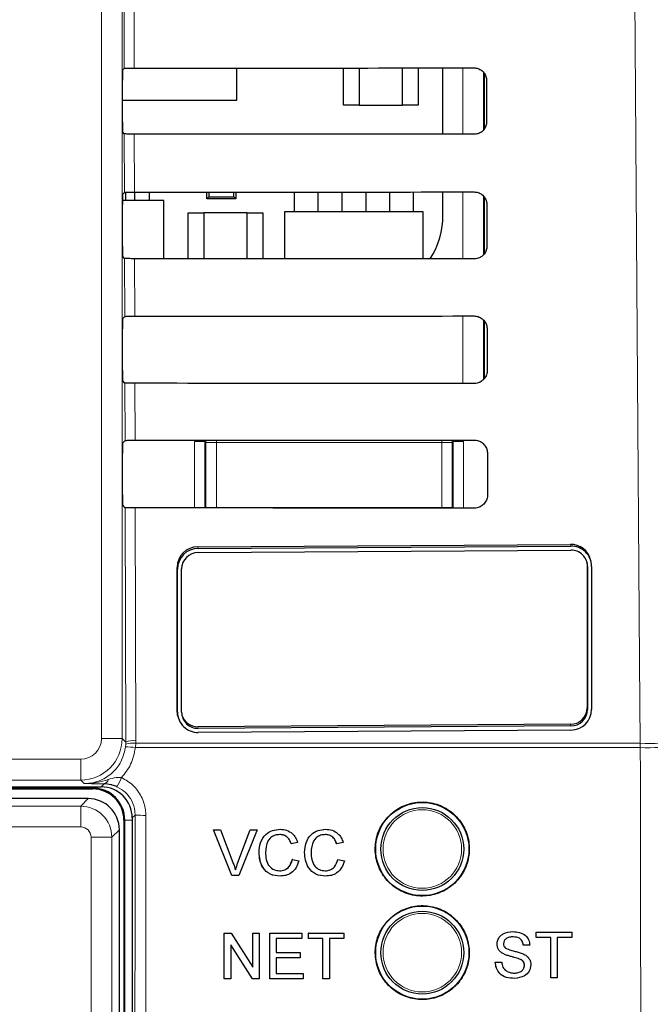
# Paper-space layout 'Blatt3' of a CAD drawing. Header units: millimetres. Extents: x 5 to 418, y 2 to 292.
# Tile 26 of 50: x 123.87 to 131.48, y 170.14 to 182.02. Entities that reach past the tile are written whole.
import ezdxf

# ---------------------------------------------------------------- set-up
doc = ezdxf.new("R2010")
doc.units = ezdxf.units.MM

psp = doc.layouts.new('Blatt3')

# ---------------------------------------------------------------- linework, layer by layer
at = {"color": 7, "linetype": 'Continuous', "lineweight": 18}
for p, q in [((124.8586, 173.348), (124.8586, 194.2651)), ((125.1086, 194.2651), (125.1086, 173.348)), ((125.1326, 181.4346), (125.1309, 182.1472)), ((125.2518, 182.145), (125.2535, 181.4368)), ((129.2183, 180.6386), (129.2183, 181.4396)), ((129.4683, 181.3858), (129.4683, 180.6934)), ((125.1361, 179.9381), (125.1344, 180.6436)), ((125.2553, 180.6415), (125.257, 179.9403)), ((129.2183, 179.1351), (129.2183, 179.9431)), ((129.4683, 179.8922), (129.4683, 179.1879)), ((125.1396, 178.4416), (125.1379, 179.1401)), ((125.2588, 179.138), (125.2605, 178.4438)), ((129.2183, 177.6316), (129.2183, 178.4466)), ((129.4683, 178.3973), (129.4683, 177.6824)), ((125.1431, 176.9451), (125.1415, 177.6366)), ((125.2623, 177.6345), (125.2639, 176.9473)), ((125.9814, 176.1305), (125.9814, 176.9336)), ((125.9814, 176.9336), (126.1064, 176.9336)), ((126.1196, 176.9204), (126.1064, 176.9336)), ((126.1064, 176.9336), (126.1064, 176.1304)), ((126.1196, 176.9204), (126.2446, 176.9204)), ((126.1196, 176.1376), (126.1196, 176.9204)), ((126.2446, 176.9479), (126.2446, 176.9204)), ((128.964, 176.9204), (126.2446, 176.9204)), ((126.2446, 176.9204), (126.2446, 176.1376)), ((128.964, 176.9499), (128.964, 176.9204)), ((128.964, 176.1376), (128.964, 176.9204)), ((128.964, 176.9204), (129.089, 176.9204)), ((129.1021, 176.9336), (129.089, 176.9204)), ((129.089, 176.9204), (129.089, 176.1376)), ((129.1021, 176.1282), (129.1021, 176.9336)), ((129.2271, 176.9336), (129.1021, 176.9336)), ((129.2271, 176.9336), (129.2271, 176.1281)), ((125.1516, 173.305), (125.145, 176.1331)), ((125.2659, 176.1309), (125.2724, 173.3215)), ((126.1195, 176.1304), (126.1196, 176.1376)), ((126.1202, 176.1304), (126.1196, 176.1376)), ((126.2446, 176.1376), (126.2446, 176.1303)), ((126.2446, 176.1376), (128.964, 176.1376)), ((128.964, 176.1376), (128.964, 176.1283)), ((128.964, 176.1376), (129.089, 176.1376)), ((129.089, 176.1376), (129.0881, 176.1282)), ((129.089, 176.1376), (129.0891, 176.1282)), ((126.0207, 175.6622), (126.0256, 175.642)), ((130.5171, 175.6911), (130.5221, 175.6709)), ((125.7709, 175.4139), (125.7758, 175.3937)), ((130.717, 175.4457), (130.7219, 175.4255)), ((125.7709, 173.6869), (125.7758, 173.6667)), ((130.717, 173.7187), (130.7219, 173.6985)), ((126.0207, 173.4911), (126.0256, 173.4709)), ((130.5171, 173.52), (130.5221, 173.4998)), ((125.1086, 173.348), (124.8586, 173.348)), ((125.1086, 173.348), (125.1516, 173.305)), ((125.1486, 173.2491), (125.1511, 173.2807)), ((125.1511, 173.2807), (125.1516, 173.305)), ((125.2718, 173.2913), (125.2686, 173.2386)), ((131.3592, 173.2386), (125.2686, 173.2386)), ((125.2724, 173.3215), (125.2718, 173.2913)), ((125.2718, 173.2913), (131.3585, 173.2913)), ((131.3585, 173.2913), (131.3592, 173.2386)), ((119.85, 173.098), (124.6086, 173.098)), ((124.6086, 172.848), (124.6086, 173.098)), ((124.7543, 172.751), (119.5404, 172.751)), ((124.6086, 172.848), (119.85, 172.848)), ((124.6517, 172.805), (124.6086, 172.848)), ((124.7543, 172.751), (124.7543, 172.7651)), ((124.7543, 172.751), (124.7543, 172.7401)), ((124.8543, 172.7651), (124.8911, 172.8019)), ((124.6083, 172.5315), (124.6999, 172.6231)), ((119.7003, 172.5315), (124.6083, 172.5315)), ((124.6083, 172.5315), (124.6083, 172.2815)), ((125.2644, 172.4252), (125.2293, 172.3901)), ((124.6083, 172.2815), (119.8253, 172.2815)), ((125.1402, 172.3651), (125.1293, 172.3651)), ((125.1402, 144.1401), (125.1402, 172.3651)), ((125.1402, 172.3651), (125.2293, 172.3651)), ((124.7332, 167.9753), (124.7332, 172.1565)), ((124.9832, 172.1565), (124.7332, 172.1565)), ((125.0748, 172.2482), (124.9832, 172.1565)), ((124.9832, 172.1565), (124.9832, 167.9753)), ((126.5049, 171.8517), (126.5044, 171.8517))]:
    psp.add_line(p, q, dxfattribs=at)
at = {"color": 7, "linetype": 'Continuous', "lineweight": 25}
for p, q in [((125.1152, 181.4172), (125.1326, 181.4346)), ((126.4918, 181.0526), (126.4918, 181.4376)), ((127.7793, 180.9901), (127.7793, 181.4385)), ((127.9668, 181.4386), (127.9668, 180.9901)), ((128.4918, 180.9901), (128.4918, 181.439)), ((128.6793, 181.4392), (128.6793, 180.9901)), ((128.9788, 180.6388), (128.9788, 181.4394)), ((125.113, 180.7879), (125.113, 181.2922)), ((129.4793, 180.7074), (129.4793, 181.369)), ((129.5045, 181.2901), (129.5056, 180.7901)), ((125.113, 181.0526), (126.4918, 181.0526)), ((127.9668, 180.9901), (127.7793, 180.9901)), ((127.9668, 180.9901), (128.4918, 180.9901)), ((128.6793, 180.9901), (128.4918, 180.9901)), ((125.1344, 180.6436), (125.1152, 180.6629)), ((125.1152, 179.9172), (125.1361, 179.9381)), ((125.1518, 179.8382), (125.1518, 179.9391)), ((125.2618, 179.8382), (125.2618, 179.9403)), ((125.4368, 179.8382), (125.4368, 179.9404)), ((126.1293, 179.8601), (126.1293, 179.9408)), ((126.1293, 179.8601), (126.1535, 179.8843)), ((126.1535, 179.9408), (126.1535, 179.8843)), ((126.1535, 179.8843), (126.455, 179.8843)), ((126.455, 179.8843), (126.455, 179.941)), ((126.455, 179.8843), (126.4793, 179.8601)), ((126.4793, 179.941), (126.4793, 179.8601)), ((127.1868, 179.7026), (127.1868, 179.9415)), ((127.4718, 179.7026), (127.4718, 179.9417)), ((127.7618, 179.7026), (127.7618, 179.942)), ((128.0468, 179.9422), (128.0468, 179.7026)), ((128.3368, 179.7026), (128.3368, 179.9424)), ((128.6218, 179.7026), (128.6218, 179.9426)), ((128.9788, 179.6651), (128.9788, 179.9429)), ((129.4793, 179.2017), (129.4793, 179.8753)), ((125.113, 179.2879), (125.113, 179.7922)), ((125.6105, 179.8382), (125.1132, 179.8382)), ((125.6105, 179.1378), (125.6105, 179.8382)), ((126.4793, 179.8601), (126.1293, 179.8601)), ((129.508, 179.7901), (129.5091, 179.2901)), ((125.9043, 179.1376), (125.9043, 179.6901)), ((125.9043, 179.6901), (126.0918, 179.6901)), ((126.6168, 179.6901), (126.0918, 179.6901)), ((126.0918, 179.6901), (126.0918, 179.1375)), ((126.6168, 179.1371), (126.6168, 179.6901)), ((126.6168, 179.6901), (126.8043, 179.6901)), ((126.8043, 179.6901), (126.8043, 179.137)), ((127.0668, 179.7026), (127.0668, 179.1368)), ((128.7418, 179.7026), (127.0668, 179.7026)), ((128.7418, 179.1355), (128.7418, 179.7026)), ((125.1379, 179.1401), (125.1152, 179.1629)), ((125.1152, 178.4172), (125.1396, 178.4416)), ((129.4793, 177.6961), (129.4793, 178.3817)), ((125.113, 177.7879), (125.113, 178.2922)), ((129.5115, 178.2901), (129.5126, 177.7901)), ((125.1415, 177.6366), (125.1152, 177.6629)), ((125.1152, 176.9172), (125.1431, 176.9451)), ((125.113, 176.2879), (125.113, 176.7922)), ((129.515, 176.7901), (129.5162, 176.2901)), ((125.145, 176.1331), (125.1152, 176.1629)), ((126.0207, 175.6622), (130.5171, 175.6911)), ((126.0256, 175.642), (130.5221, 175.6709)), ((126.0256, 175.5926), (130.5221, 175.6215)), ((130.7135, 175.482), (130.717, 175.4457)), ((130.7649, 175.4839), (130.7599, 175.5041)), ((125.7709, 173.6869), (125.7709, 175.4139)), ((125.7758, 173.6667), (125.7758, 175.3937)), ((125.8258, 173.667), (125.8258, 175.394)), ((130.717, 175.4457), (130.717, 173.7187)), ((130.7219, 175.4255), (130.7219, 173.6985)), ((130.7719, 175.4258), (130.7719, 173.6988)), ((125.7779, 173.6288), (125.7829, 173.6086)), ((130.5171, 173.52), (126.0207, 173.4911)), ((130.5221, 173.4998), (126.0256, 173.4709)), ((130.5221, 173.4505), (126.0256, 173.4216)), ((119.8369, 172.7651), (124.8543, 172.7651)), ((121.9356, 172.7401), (124.7543, 172.7401)), ((124.6999, 172.6231), (119.6087, 172.6231)), ((125.2293, 172.3901), (125.2293, 144.1409)), ((125.1293, 172.3651), (125.1293, 144.1401)), ((125.0748, 144.2569), (125.0748, 172.2482)), ((126.4325, 171.6959), (126.2109, 172.2459)), ((126.2115, 172.2459), (126.2109, 172.2459)), ((126.4331, 171.6959), (126.2115, 172.2459)), ((126.2115, 172.2459), (126.2955, 172.2459)), ((126.2955, 172.2459), (126.4449, 171.8517)), ((126.5044, 171.8517), (126.6342, 172.1932)), ((126.5049, 171.8517), (126.6547, 172.2459)), ((126.7387, 172.2459), (126.517, 171.6959)), ((126.6547, 172.2459), (126.6543, 172.2459)), ((126.6547, 172.2459), (126.7387, 172.2459)), ((127.0136, 172.2529), (127.0132, 172.2529)), ((127.5631, 172.2529), (127.5627, 172.2529)), ((127.1479, 172.0764), (127.1473, 172.0764)), ((127.2254, 172.0931), (127.1479, 172.0764)), ((127.6974, 172.0764), (127.6968, 172.0764)), ((127.7748, 172.0931), (127.6974, 172.0764)), ((126.7604, 171.975), (126.7599, 171.975)), ((127.3099, 171.975), (127.3094, 171.975)), ((127.162, 171.89), (127.1614, 171.89)), ((127.162, 171.89), (127.2395, 171.872)), ((127.7114, 171.89), (127.7109, 171.89)), ((127.7114, 171.89), (127.7889, 171.872)), ((126.4331, 171.6959), (126.4325, 171.6959)), ((126.517, 171.6959), (126.4331, 171.6959)), ((127.0151, 171.6888), (127.0146, 171.6888)), ((127.5646, 171.6888), (127.5641, 171.6888)), ((126.3402, 170.9998), (126.3398, 170.9998)), ((126.3402, 170.4498), (126.3402, 170.9998)), ((126.3402, 170.9998), (126.4221, 170.9998)), ((126.4221, 170.9998), (126.6853, 170.5894)), ((126.6853, 170.9998), (126.6851, 170.9998)), ((126.6853, 170.5894), (126.6853, 170.9998)), ((126.6853, 170.9998), (126.7628, 170.9998)), ((126.7628, 170.9998), (126.7628, 170.4498)), ((126.8896, 170.9998), (126.8894, 170.9998)), ((126.8896, 170.4498), (126.8896, 170.9998)), ((126.8896, 170.9998), (127.277, 170.9998)), ((127.277, 170.9998), (127.277, 170.9363)), ((127.3545, 170.9998), (127.3544, 170.9998)), ((127.3545, 170.9363), (127.3545, 170.9998)), ((127.3545, 170.9998), (127.7842, 170.9998)), ((127.7842, 170.9998), (127.7842, 170.9363)), ((129.822, 171.0184), (129.8218, 171.0184)), ((130.1033, 171.0113), (130.103, 171.0113)), ((130.1033, 170.9479), (130.1033, 171.0113)), ((130.1033, 171.0113), (130.533, 171.0113)), ((130.533, 171.0113), (130.533, 170.9479)), ((126.6809, 170.4498), (126.4177, 170.8602)), ((126.4177, 170.8602), (126.4177, 170.4498)), ((127.277, 170.9363), (126.9671, 170.9363)), ((126.9671, 170.9363), (126.9671, 170.7671)), ((127.3545, 170.9363), (127.3543, 170.9363)), ((127.5306, 170.9363), (127.3545, 170.9363)), ((127.5306, 170.4498), (127.5306, 170.9363)), ((127.7842, 170.9363), (127.6081, 170.9363)), ((127.6081, 170.9363), (127.6081, 170.4498)), ((129.6312, 170.8678), (129.631, 170.8678)), ((129.9483, 170.8562), (129.9479, 170.8562)), ((130.0258, 170.8562), (129.9483, 170.8562)), ((130.1033, 170.9479), (130.1029, 170.9479)), ((130.2794, 170.9479), (130.1033, 170.9479)), ((130.2789, 170.4613), (130.2789, 170.9033)), ((130.2794, 170.4613), (130.2794, 170.9479)), ((130.533, 170.9479), (130.3569, 170.9479)), ((130.3569, 170.9479), (130.3569, 170.4613)), ((126.9671, 170.7671), (127.2559, 170.7671)), ((127.2559, 170.7671), (127.2559, 170.7036)), ((129.7124, 170.7489), (129.7119, 170.7489)), ((127.2559, 170.7036), (126.9671, 170.7036)), ((126.9671, 170.7036), (126.9671, 170.5132)), ((129.6101, 170.6517), (129.6096, 170.6517)), ((129.6101, 170.6517), (129.6876, 170.6517)), ((129.9038, 170.688), (129.9033, 170.688)), ((129.9624, 170.6137), (129.9618, 170.6137)), ((126.9671, 170.5132), (127.2911, 170.5132)), ((127.2911, 170.5132), (127.2911, 170.4498)), ((126.339, 170.4498), (126.339, 170.4505)), ((126.3402, 170.4498), (126.339, 170.4498)), ((126.4177, 170.4498), (126.3402, 170.4498)), ((126.6809, 170.4498), (126.6799, 170.4498)), ((126.7628, 170.4498), (126.6809, 170.4498)), ((126.8896, 170.4498), (126.8886, 170.4498)), ((127.2911, 170.4498), (126.8896, 170.4498)), ((127.5306, 170.4498), (127.5298, 170.4498)), ((127.6081, 170.4498), (127.5306, 170.4498)), ((129.8403, 170.4543), (129.8398, 170.4543)), ((130.2794, 170.4613), (130.2789, 170.4613)), ((130.3569, 170.4613), (130.2794, 170.4613))]:
    psp.add_line(p, q, dxfattribs=at)
at = {"color": 7, "linetype": 'Continuous', "lineweight": 18, "flags": 128}
for points in [[(131.3585, 173.2913), (131.3515, 174.2823), (131.3234, 178.2466), (131.2333, 190.9821)], [(126.1196, 176.9204), (126.122, 176.9448), (126.1226, 176.9478)], [(129.0854, 176.95), (129.0866, 176.9448), (129.089, 176.9204)], [(126.1196, 176.1376), (126.1224, 176.1376), (126.1297, 176.1376), (126.1414, 176.1376), (126.157, 176.1376), (126.1758, 176.1376), (126.1972, 176.1376), (126.2205, 176.1376), (126.2446, 176.1376)]]:
    psp.add_lwpolyline(points, dxfattribs=at)
at = {"color": 7, "linetype": 'Continuous', "lineweight": 25, "flags": 128}
psp.add_lwpolyline([(125.7779, 173.6288), (125.7757, 173.6388), (125.7709, 173.6869)], dxfattribs=at)
at = {"color": 7, "linetype": 'Continuous', "lineweight": 25}
for centre, radius in [((128.7293, 172.0151), 0.5625), ((128.7293, 172.0151), 0.5), ((128.7293, 170.7651), 0.5625), ((128.7293, 170.7651), 0.5)]:
    psp.add_circle(centre, radius, dxfattribs=at)
at = {"color": 7, "linetype": 'Continuous', "lineweight": 18}
for centre in [(128.7293, 172.0151), (128.7293, 170.7651)]:
    psp.add_circle(centre, 0.4737, dxfattribs=at)
at = {"color": 7, "linetype": 'Continuous', "lineweight": 25}
for centre, radius, start, end in [((127.9875, 179.6651), 0.9913, 327.70444, 0), ((126.021, 175.412), 0.2501, 90.0778, 179.58053), ((126.026, 175.3918), 0.2502, 90.0783, 179.57965), ((126.0259, 175.3925), 0.2001, 90.07798, 179.58022), ((130.5203, 175.4441), 0.247, 14.04416, 90.73769), ((130.5255, 175.4245), 0.2464, 0.29953, 90.78834), ((130.5248, 175.4244), 0.1971, 0.29751, 90.78956), ((130.5168, 173.7202), 0.2001, 270.07775, 359.58105), ((130.5217, 173.7007), 0.2502, 270.07895, 359.579), ((130.5218, 173.7), 0.2001, 270.07781, 359.581), ((126.0222, 173.668), 0.2464, 180.29875, 270.78912), ((126.0229, 173.668), 0.1971, 180.29827, 270.7892), ((126.0182, 173.6888), 0.1977, 197.08565, 270.72692), ((124.7543, 172.3651), 0.3859, 0, 90), ((124.7543, 172.3651), 0.375, 0, 90)]:
    psp.add_arc(centre, radius, start, end, dxfattribs=at)
at = {"color": 7, "linetype": 'Continuous', "lineweight": 18}
for centre, radius, start, end in [((124.6086, 173.348), 0.5, 270.00873, 359.99127), ((131.4531, 174.3224), 1.0355, 264.7567, 291.28638), ((125.0929, 171.922), 1.3283, 82.39986, 87.59821), ((125.2325, 173.0445), 0.2499, 80.9648, 109.01798), ((125.2448, 173.0744), 0.2486, 83.61462, 112.00927), ((131.4563, 177.9938), 4.7562, 268.83026, 274.50042), ((124.3699, 173.1771), 0.7896, 328.7189, 337.69728), ((124.8757, 172.8655), 0.0655, 283.66665, 348.64878), ((125.3619, 173.6214), 1.2001, 265.33933, 271.5142)]:
    psp.add_arc(centre, radius, start, end, dxfattribs=at)
at = {"color": 7, "linetype": 'Continuous', "lineweight": 25}
for centre, major_axis, ratio, start_param, end_param in [((125.1152, 181.2922), (0, 0.125), 0.0174551, 0.0174533, 1.5707963), ((116.9793, 185.7859), (249.2996, 0), 0.0174551, 4.7455848, 4.7620484), ((125.1152, 180.7879), (0, 0.125), 0.0174551, 1.5707963, 3.1241394), ((116.9793, 176.3145), (248.0323, 0), 0.0174551, 1.5208829, 1.5374234), ((125.1152, 179.7922), (0, 0.125), 0.0174551, 0.0174533, 1.5707963), ((116.9793, 184.2859), (249.0989, 0), 0.0174551, 4.7456256, 4.7620885), ((125.1152, 179.2879), (0, 0.125), 0.0174551, 1.5707963, 3.1241394), ((116.9793, 174.8145), (247.8316, 0), 0.0174551, 1.5208425, 1.5373821), ((116.9793, 182.7859), (248.8982, 0), 0.0174551, 4.7456664, 4.7621286), ((125.1152, 178.2922), (0, 0.125), 0.0174551, 0.0174533, 1.5707963), ((125.1152, 177.7879), (0, 0.125), 0.0174551, 1.5707963, 3.1241394), ((116.9793, 173.3144), (247.6309, 0), 0.0174551, 1.5208019, 1.5373409), ((125.1152, 176.7922), (0, 0.125), 0.0174551, 0.0174533, 1.5707963), ((116.9793, 181.2859), (248.6975, 0), 0.0174551, 4.7457074, 4.7621688), ((125.1152, 176.2879), (0, 0.125), 0.0174551, 1.5707963, 3.1241394), ((116.9793, 171.8144), (247.4302, 0), 0.0174551, 1.5207614, 1.5372995), ((124.8542, 172.39), (0.2652, 0.2652), 0.9996955, 5.4979394, 7.0684312), ((124.6999, 172.2481), (0.2652, -0.2652), 0.9998985, 0.7855505, 2.3560422)]:
    psp.add_ellipse(centre, major_axis=major_axis, ratio=ratio, start_param=start_param, end_param=end_param, dxfattribs=at)
at = {"color": 7, "linetype": 'Continuous', "lineweight": 18}
for centre, major_axis, ratio, start_param, end_param in [((124.6086, 173.348), (-0.1768, 0.1768), 0.9996955, 2.3563468, 3.9268385), ((124.6082, 172.1565), (0.2652, -0.2652), 0.9998985, 0.7855505, 2.3560422), ((124.6082, 172.1565), (0.0884, 0.0884), 0.9996955, 5.4979394, 7.0684312)]:
    psp.add_ellipse(centre, major_axis=major_axis, ratio=ratio, start_param=start_param, end_param=end_param, dxfattribs=at)
at = {"color": 7, "linetype": 'Continuous', "lineweight": 25}
for points, knots in [([(125.1326, 181.4346), (125.1342, 181.4349), (125.1375, 181.4354), (125.1599, 181.436), (125.1924, 181.4365), (125.2258, 181.4367), (125.2466, 181.4368), (125.2535, 181.4368)], [0, 0, 0, 0, 0.2236267, 0.4473063, 0.6702841, 0.8918358, 1, 1, 1, 1]), ([(129.3543, 181.4397), (129.3619, 181.4394), (129.3862, 181.4383), (129.426, 181.4247), (129.4665, 181.3938), (129.4946, 181.3508), (129.5039, 181.3139), (129.5044, 181.2935), (129.5045, 181.2901)], [0, 0, 0, 0, 0.0969323, 0.309225, 0.5228653, 0.7386102, 0.9558997, 1, 1, 1, 1]), ([(129.5056, 180.7901), (129.5053, 180.7821), (129.5041, 180.7571), (129.4899, 180.7165), (129.458, 180.6756), (129.4144, 180.6478), (129.3776, 180.639), (129.3576, 180.6386), (129.3543, 180.6385)], [0, 0, 0, 0, 0.10106634, 0.31785877, 0.53325931, 0.74653545, 0.95834109, 1, 1, 1, 1]), ([(125.2553, 180.6415), (125.2414, 180.6415), (125.2136, 180.6416), (125.1772, 180.642), (125.1499, 180.6425), (125.1365, 180.6431), (125.135, 180.6435), (125.1344, 180.6436)], [0, 0, 0, 0, 0.2188127, 0.4375797, 0.6575791, 0.8799841, 1, 1, 1, 1]), ([(125.1361, 179.9381), (125.1377, 179.9384), (125.141, 179.9389), (125.1634, 179.9395), (125.1959, 179.94), (125.2293, 179.9402), (125.2501, 179.9403), (125.257, 179.9403)], [0, 0, 0, 0, 0.2236519, 0.4473185, 0.6703003, 0.8918631, 1, 1, 1, 1]), ([(129.3543, 179.9432), (129.3623, 179.9429), (129.3874, 179.9417), (129.4282, 179.9275), (129.4696, 179.8957), (129.4981, 179.8516), (129.5074, 179.814), (129.5079, 179.7934), (129.508, 179.7901)], [0, 0, 0, 0, 0.0996294, 0.3119448, 0.525606, 0.7413879, 0.9586928, 1, 1, 1, 1]), ([(129.5091, 179.2901), (129.5087, 179.2817), (129.5075, 179.2559), (129.4928, 179.2142), (129.4599, 179.1725), (129.4152, 179.1443), (129.3778, 179.1354), (129.3575, 179.135), (129.3543, 179.135)], [0, 0, 0, 0, 0.1037134, 0.3204878, 0.5358548, 0.7491164, 0.960898, 1, 1, 1, 1]), ([(125.2588, 179.138), (125.2449, 179.138), (125.2172, 179.1381), (125.1807, 179.1385), (125.1534, 179.139), (125.14, 179.1396), (125.1385, 179.14), (125.1379, 179.1401)], [0, 0, 0, 0, 0.21880703, 0.43757799, 0.65757513, 0.88000242, 1, 1, 1, 1]), ([(125.1396, 178.4416), (125.1412, 178.4419), (125.1445, 178.4424), (125.1669, 178.443), (125.1994, 178.4435), (125.2328, 178.4437), (125.2536, 178.4438), (125.2605, 178.4438)], [0, 0, 0, 0, 0.2236575, 0.4473316, 0.6703208, 0.891891, 1, 1, 1, 1]), ([(129.3543, 178.4467), (129.3627, 178.4463), (129.3886, 178.4451), (129.4305, 178.4303), (129.4726, 178.3976), (129.5017, 178.3524), (129.511, 178.3141), (129.5114, 178.2932), (129.5115, 178.2901)], [0, 0, 0, 0, 0.1022078, 0.3145356, 0.5282325, 0.7440385, 0.9613579, 1, 1, 1, 1]), ([(129.5126, 177.7901), (129.5122, 177.7813), (129.511, 177.7548), (129.4956, 177.7119), (129.4619, 177.6694), (129.416, 177.6408), (129.3779, 177.6319), (129.3573, 177.6315), (129.3543, 177.6315)], [0, 0, 0, 0, 0.1062366, 0.322995, 0.5383399, 0.7515651, 0.9633561, 1, 1, 1, 1]), ([(125.2623, 177.6345), (125.2485, 177.6345), (125.2207, 177.6345), (125.1842, 177.6349), (125.1569, 177.6355), (125.1435, 177.6361), (125.142, 177.6365), (125.1415, 177.6366)], [0, 0, 0, 0, 0.21881122, 0.43759643, 0.6575915, 0.88001959, 1, 1, 1, 1]), ([(125.1431, 176.9451), (125.1447, 176.9454), (125.148, 176.9459), (125.1704, 176.9465), (125.2029, 176.947), (125.2363, 176.9472), (125.2571, 176.9473), (125.2639, 176.9473)], [0, 0, 0, 0, 0.2236478, 0.4473466, 0.6703435, 0.8919142, 1, 1, 1, 1]), ([(129.3543, 176.9502), (129.3631, 176.9498), (129.3898, 176.9485), (129.4327, 176.9332), (129.4757, 176.8995), (129.5052, 176.8532), (129.5145, 176.8142), (129.5149, 176.7931), (129.515, 176.7901)], [0, 0, 0, 0, 0.1046594, 0.3170157, 0.5307357, 0.7465746, 0.9639044, 1, 1, 1, 1]), ([(129.5162, 176.2901), (129.5157, 176.2809), (129.5144, 176.2536), (129.4984, 176.2097), (129.4638, 176.1663), (129.4168, 176.1372), (129.378, 176.1283), (129.3572, 176.128), (129.3543, 176.128)], [0, 0, 0, 0, 0.1086486, 0.3253914, 0.5407106, 0.7539168, 0.9656924, 1, 1, 1, 1]), ([(125.2659, 176.1309), (125.252, 176.131), (125.2242, 176.131), (125.1877, 176.1314), (125.1604, 176.132), (125.1471, 176.1326), (125.1455, 176.133), (125.145, 176.1331)], [0, 0, 0, 0, 0.2188306, 0.4375948, 0.6576258, 0.8800563, 1, 1, 1, 1]), ([(125.0447, 172.7671), (125.0262, 172.7746), (125.0026, 172.7841), (124.9501, 172.7978), (124.9184, 172.8), (124.8911, 172.8019)], [0, 0, 0, 0, 0.3391962, 0.4330005, 1, 1, 1, 1]), ([(128.3282, 172.4173), (128.2875, 172.3679), (128.2061, 172.269), (128.1548, 172.0802), (128.1648, 171.8872), (128.2391, 171.7077), (128.3684, 171.563), (128.5386, 171.4691), (128.7304, 171.437), (128.922, 171.4702), (129.0916, 171.565), (129.2202, 171.7104), (129.2934, 171.8901), (129.3031, 172.0838), (129.2482, 172.2698), (129.1348, 172.4273), (128.9755, 172.5385), (128.788, 172.5908), (128.5945, 172.5774), (128.4361, 172.5121), (128.3582, 172.4436), (128.3282, 172.4173)], [0, 0, 0, 0, 0.05357254, 0.1071445, 0.1607315, 0.21437863, 0.26810279, 0.32188793, 0.37569507, 0.42947363, 0.48318303, 0.53681403, 0.5903892, 0.64395794, 0.69757488, 0.7512732, 0.80504945, 0.85886465, 0.91265916, 0.9663869, 1, 1, 1, 1]), ([(126.7599, 171.975), (126.7628, 172.0147), (126.7687, 172.0938), (126.83, 172.1911), (126.9199, 172.2443), (126.982, 172.2501), (127.013, 172.2529)], [0, 0, 0, 0, 0.2804924, 0.5595699, 0.7796172, 1, 1, 1, 1]), ([(126.7604, 171.975), (126.7634, 172.0147), (126.7693, 172.0938), (126.8305, 172.191), (126.9204, 172.2443), (126.9825, 172.2501), (127.0136, 172.2529)], [0, 0, 0, 0, 0.2804945, 0.5595739, 0.7796156, 1, 1, 1, 1]), ([(127.0098, 172.1895), (126.9904, 172.1882), (126.9516, 172.1855), (126.8998, 172.156), (126.8464, 172.0883), (126.8414, 172.0219), (126.8379, 171.9753)], [0, 0, 0, 0, 0.1872258, 0.3739099, 0.5607385, 1, 1, 1, 1]), ([(127.1473, 172.0764), (127.1413, 172.0936), (127.1292, 172.1277), (127.0951, 172.1668), (127.052, 172.1869), (127.0235, 172.1886), (127.0093, 172.1895)], [0, 0, 0, 0, 0.28055356, 0.55973543, 0.77965871, 1, 1, 1, 1]), ([(127.1479, 172.0764), (127.1418, 172.0936), (127.1297, 172.1277), (127.0956, 172.1668), (127.0525, 172.1869), (127.0241, 172.1886), (127.0098, 172.1895)], [0, 0, 0, 0, 0.2805496, 0.559747, 0.7796562, 1, 1, 1, 1]), ([(127.0136, 172.2529), (127.0405, 172.251), (127.0943, 172.247), (127.1603, 172.2072), (127.2044, 172.153), (127.2184, 172.1131), (127.2254, 172.0931)], [0, 0, 0, 0, 0.28008611, 0.5594464, 0.77954919, 1, 1, 1, 1]), ([(127.3094, 171.975), (127.3123, 172.0147), (127.3182, 172.0938), (127.3794, 172.1911), (127.4694, 172.2443), (127.5315, 172.2501), (127.5625, 172.2529)], [0, 0, 0, 0, 0.2804924, 0.5595697, 0.7796173, 1, 1, 1, 1]), ([(127.3099, 171.975), (127.3129, 172.0147), (127.3188, 172.0938), (127.38, 172.1911), (127.4699, 172.2443), (127.532, 172.2501), (127.5631, 172.2529)], [0, 0, 0, 0, 0.2804923, 0.5595697, 0.7796169, 1, 1, 1, 1]), ([(127.5593, 172.1895), (127.5399, 172.1882), (127.5011, 172.1855), (127.4493, 172.156), (127.3959, 172.0883), (127.3909, 172.0219), (127.3874, 171.9753)], [0, 0, 0, 0, 0.1872161, 0.373902, 0.5607319, 1, 1, 1, 1]), ([(127.6968, 172.0764), (127.6907, 172.0936), (127.6787, 172.1277), (127.6446, 172.1668), (127.6015, 172.1869), (127.573, 172.1886), (127.5588, 172.1895)], [0, 0, 0, 0, 0.2805584, 0.55974453, 0.77965491, 1, 1, 1, 1]), ([(127.6974, 172.0764), (127.6913, 172.0936), (127.6792, 172.1277), (127.6451, 172.1668), (127.602, 172.1869), (127.5736, 172.1886), (127.5593, 172.1895)], [0, 0, 0, 0, 0.2805531, 0.5597345, 0.77964, 1, 1, 1, 1]), ([(127.5631, 172.2529), (127.59, 172.251), (127.6438, 172.247), (127.7097, 172.2072), (127.7539, 172.153), (127.7678, 172.1131), (127.7748, 172.0931)], [0, 0, 0, 0, 0.2800756, 0.5594499, 0.7795472, 1, 1, 1, 1]), ([(127.0146, 171.6888), (126.9734, 171.6919), (126.8913, 171.6979), (126.8045, 171.7815), (126.7666, 171.8794), (126.7621, 171.9431), (126.7599, 171.975)], [0, 0, 0, 0, 0.2799547, 0.5580878, 0.7789118, 1, 1, 1, 1]), ([(127.0151, 171.6888), (126.9739, 171.6919), (126.8919, 171.6979), (126.8051, 171.7815), (126.7672, 171.8794), (126.7627, 171.9431), (126.7604, 171.975)], [0, 0, 0, 0, 0.27995522, 0.55808854, 0.77891273, 1, 1, 1, 1]), ([(126.8379, 171.9753), (126.8394, 171.9458), (126.8425, 171.8869), (126.8745, 171.8078), (126.9383, 171.7604), (126.9846, 171.755), (127.0079, 171.7523)], [0, 0, 0, 0, 0.2812429, 0.5607135, 0.7801434, 1, 1, 1, 1]), ([(127.5641, 171.6888), (127.5229, 171.6919), (127.4408, 171.6979), (127.354, 171.7815), (127.3161, 171.8794), (127.3116, 171.9431), (127.3094, 171.975)], [0, 0, 0, 0, 0.2799549, 0.558088, 0.7789119, 1, 1, 1, 1]), ([(127.5646, 171.6888), (127.5234, 171.6919), (127.4413, 171.6979), (127.3546, 171.7815), (127.3167, 171.8794), (127.3122, 171.9431), (127.3099, 171.975)], [0, 0, 0, 0, 0.2799547, 0.5580878, 0.7789118, 1, 1, 1, 1]), ([(127.3874, 171.9753), (127.3889, 171.9458), (127.392, 171.8869), (127.424, 171.8079), (127.4878, 171.7604), (127.5341, 171.755), (127.5573, 171.7523)], [0, 0, 0, 0, 0.2812464, 0.5607191, 0.7801416, 1, 1, 1, 1]), ([(126.4449, 171.8517), (126.4511, 171.8353), (126.4621, 171.806), (126.4711, 171.7761), (126.4751, 171.7629)], [0, 0, 0, 0, 0.5600029, 1, 1, 1, 1]), ([(126.4751, 171.7629), (126.4802, 171.7796), (126.4892, 171.8095), (126.5001, 171.8388), (126.5049, 171.8517)], [0, 0, 0, 0, 0.5599748, 1, 1, 1, 1]), ([(127.0073, 171.7523), (127.0284, 171.7544), (127.0706, 171.7584), (127.1349, 171.8051), (127.1514, 171.8578), (127.1614, 171.89)], [0, 0, 0, 0, 0.2807197, 0.5609069, 1, 1, 1, 1]), ([(127.0079, 171.7523), (127.029, 171.7544), (127.0712, 171.7584), (127.1354, 171.8051), (127.1519, 171.8578), (127.162, 171.89)], [0, 0, 0, 0, 0.2807067, 0.5609099, 1, 1, 1, 1]), ([(127.2395, 171.872), (127.2303, 171.8438), (127.2122, 171.7876), (127.1542, 171.7262), (127.0845, 171.6934), (127.0383, 171.6904), (127.0151, 171.6888)], [0, 0, 0, 0, 0.2802565, 0.5595485, 0.7795851, 1, 1, 1, 1]), ([(127.5568, 171.7523), (127.5779, 171.7544), (127.6201, 171.7584), (127.6844, 171.8051), (127.7008, 171.8578), (127.7109, 171.89)], [0, 0, 0, 0, 0.2807086, 0.5609002, 1, 1, 1, 1]), ([(127.5573, 171.7523), (127.5785, 171.7544), (127.6207, 171.7584), (127.6849, 171.8051), (127.7014, 171.8578), (127.7114, 171.89)], [0, 0, 0, 0, 0.2807197, 0.5609069, 1, 1, 1, 1]), ([(127.7889, 171.872), (127.7798, 171.8438), (127.7617, 171.7876), (127.7036, 171.7262), (127.634, 171.6934), (127.5878, 171.6904), (127.5646, 171.6888)], [0, 0, 0, 0, 0.280259, 0.5595456, 0.7795949, 1, 1, 1, 1]), ([(128.3283, 171.1665), (128.2877, 171.1171), (128.2064, 171.0183), (128.1554, 170.8296), (128.1655, 170.6369), (128.2399, 170.4577), (128.3692, 170.3132), (128.5393, 170.2196), (128.7309, 170.1876), (128.9223, 170.221), (129.0916, 170.3158), (129.2199, 170.4612), (129.2929, 170.6407), (129.3024, 170.8342), (129.2474, 171.0199), (129.1339, 171.1772), (128.9747, 171.2881), (128.7874, 171.3402), (128.5942, 171.3267), (128.436, 171.2613), (128.3582, 171.1928), (128.3283, 171.1665)], [0, 0, 0, 0, 0.0535691, 0.1071377, 0.1607247, 0.2143766, 0.2681072, 0.3218997, 0.3757095, 0.4294861, 0.4831906, 0.5368145, 0.5903833, 0.6439503, 0.6975703, 0.7512759, 0.8050593, 0.8588778, 0.9126725, 0.9663961, 1, 1, 1, 1]), ([(129.6307, 170.8678), (129.6326, 170.8847), (129.6362, 170.9186), (129.6636, 170.9631), (129.7232, 171.0089), (129.781, 171.0145), (129.8215, 171.0184)], [0, 0, 0, 0, 0.1870298, 0.3741264, 0.5611409, 1, 1, 1, 1]), ([(129.6312, 170.8678), (129.6331, 170.8847), (129.6367, 170.9186), (129.6641, 170.9631), (129.7237, 171.0089), (129.7815, 171.0145), (129.822, 171.0184)], [0, 0, 0, 0, 0.1870297, 0.3741263, 0.5611414, 1, 1, 1, 1]), ([(129.8251, 170.9549), (129.8101, 170.9544), (129.7803, 170.9533), (129.7406, 170.9379), (129.7136, 170.9082), (129.7103, 170.8846), (129.7087, 170.8728)], [0, 0, 0, 0, 0.2812986, 0.5608252, 0.780679, 1, 1, 1, 1]), ([(129.822, 171.0184), (129.8492, 171.0167), (129.9036, 171.0133), (129.9739, 170.9787), (130.0169, 170.9202), (130.0228, 170.8776), (130.0258, 170.8562)], [0, 0, 0, 0, 0.2807962, 0.5601504, 0.7798742, 1, 1, 1, 1]), ([(129.9478, 170.8562), (129.9448, 170.8726), (129.9389, 170.9054), (129.8946, 170.9504), (129.8511, 170.9532), (129.8246, 170.9549)], [0, 0, 0, 0, 0.28109883, 0.56028575, 1, 1, 1, 1]), ([(129.9483, 170.8562), (129.9453, 170.8726), (129.9394, 170.9054), (129.8951, 170.9504), (129.8517, 170.9532), (129.8251, 170.9549)], [0, 0, 0, 0, 0.2810988, 0.560285, 1, 1, 1, 1]), ([(129.7118, 170.7489), (129.6995, 170.7559), (129.6748, 170.7699), (129.6395, 170.8085), (129.634, 170.8454), (129.6307, 170.8678)], [0, 0, 0, 0, 0.2814601, 0.5622719, 1, 1, 1, 1]), ([(129.7124, 170.7489), (129.7, 170.7559), (129.6754, 170.7699), (129.64, 170.8085), (129.6345, 170.8454), (129.6312, 170.8678)], [0, 0, 0, 0, 0.2814415, 0.56227, 1, 1, 1, 1]), ([(129.7087, 170.8728), (129.7097, 170.8626), (129.7114, 170.8443), (129.7232, 170.8304), (129.7284, 170.8243)], [0, 0, 0, 0, 0.5596024, 1, 1, 1, 1]), ([(129.9033, 170.688), (129.8816, 170.6949), (129.8458, 170.7064), (129.7951, 170.7192), (129.7525, 170.7314), (129.7254, 170.7431), (129.7118, 170.7489)], [0, 0, 0, 0, 0.339943, 0.5600179, 0.7800857, 1, 1, 1, 1]), ([(129.9038, 170.688), (129.8821, 170.6949), (129.8463, 170.7064), (129.7956, 170.7192), (129.753, 170.7314), (129.7259, 170.7431), (129.7124, 170.7489)], [0, 0, 0, 0, 0.3399433, 0.5600176, 0.7800855, 1, 1, 1, 1]), ([(129.7284, 170.8243), (129.7516, 170.8126), (129.79, 170.7935), (129.8483, 170.7808), (129.8972, 170.768), (129.9287, 170.7563), (129.9445, 170.7504)], [0, 0, 0, 0, 0.3384066, 0.5589806, 0.7795315, 1, 1, 1, 1]), ([(129.9445, 170.7504), (129.9591, 170.7431), (129.9881, 170.7283), (130.0196, 170.6945), (130.0372, 170.6559), (130.039, 170.6303), (130.0399, 170.6175)], [0, 0, 0, 0, 0.28036772, 0.55990838, 0.77985989, 1, 1, 1, 1]), ([(129.8398, 170.4543), (129.8077, 170.4559), (129.7439, 170.4592), (129.6635, 170.5052), (129.6182, 170.5766), (129.6124, 170.6267), (129.6096, 170.6517)], [0, 0, 0, 0, 0.28081626, 0.55956691, 0.77962126, 1, 1, 1, 1]), ([(129.8403, 170.4543), (129.8082, 170.4559), (129.7444, 170.4592), (129.664, 170.5052), (129.6187, 170.5766), (129.613, 170.6267), (129.6101, 170.6517)], [0, 0, 0, 0, 0.28081626, 0.55956691, 0.77962126, 1, 1, 1, 1]), ([(129.6876, 170.6517), (129.6907, 170.6307), (129.6969, 170.589), (129.7377, 170.5432), (129.7875, 170.5212), (129.8204, 170.5189), (129.8369, 170.5177)], [0, 0, 0, 0, 0.2806299, 0.5586698, 0.7791979, 1, 1, 1, 1]), ([(129.8363, 170.5177), (129.8528, 170.5188), (129.8857, 170.5209), (129.9282, 170.5411), (129.9562, 170.5749), (129.96, 170.6008), (129.9618, 170.6137)], [0, 0, 0, 0, 0.2809228, 0.5608147, 0.7805003, 1, 1, 1, 1]), ([(129.8369, 170.5177), (129.8533, 170.5188), (129.8862, 170.5209), (129.9288, 170.5411), (129.9568, 170.5749), (129.9605, 170.6008), (129.9624, 170.6137)], [0, 0, 0, 0, 0.2809229, 0.5608149, 0.7805, 1, 1, 1, 1]), ([(130.0399, 170.6175), (130.0355, 170.5907), (130.0267, 170.5371), (129.9521, 170.4672), (129.8827, 170.4592), (129.8403, 170.4543)], [0, 0, 0, 0, 0.2799385, 0.5600807, 1, 1, 1, 1]), ([(129.9618, 170.6137), (129.961, 170.6232), (129.9592, 170.6422), (129.939, 170.6711), (129.9168, 170.6816), (129.9033, 170.688)], [0, 0, 0, 0, 0.2800797, 0.559969, 1, 1, 1, 1]), ([(129.9624, 170.6137), (129.9615, 170.6232), (129.9597, 170.6422), (129.9396, 170.6711), (129.9174, 170.6816), (129.9038, 170.688)], [0, 0, 0, 0, 0.2800799, 0.5599691, 1, 1, 1, 1])]:
    psp.add_open_spline(points, degree=3, knots=knots, dxfattribs=at)
at = {"color": 7, "linetype": 'Continuous', "lineweight": 18}
for points, knots in [([(124.6517, 172.805), (124.6704, 172.8056), (124.7449, 172.8081), (124.873, 172.846), (125.0114, 172.9445), (125.1135, 173.0836), (125.1369, 173.194), (125.1486, 173.2491)], [0, 0, 0, 0, 0.0771433, 0.3078462, 0.5384332, 0.769196, 1, 1, 1, 1]), ([(125.2686, 173.2386), (125.2546, 173.169), (125.2277, 173.0348), (125.1418, 172.9285), (125.1004, 172.8774)], [0, 0, 0, 0, 0.5189657, 1, 1, 1, 1]), ([(131.4364, 142.3037), (131.4353, 142.6362), (131.4294, 144.2991), (131.4061, 151.2853), (131.3789, 161.2636), (131.3646, 169.9166), (131.3592, 173.2386)], [0, 0, 0, 0, 0.0322876, 0.1614382, 0.6780666, 1, 1, 1, 1]), ([(124.9399, 172.8526), (124.9716, 172.863), (125.0231, 172.8799), (125.079, 172.8781), (125.1004, 172.8774)], [0, 0, 0, 0, 0.6162684, 1, 1, 1, 1]), ([(125.1004, 172.8774), (125.1494, 172.8491), (125.2473, 172.7924), (125.3474, 172.6519), (125.3896, 172.5218), (125.3927, 172.4437), (125.3936, 172.4217)], [0, 0, 0, 0, 0.2946907, 0.5893398, 0.8841723, 1, 1, 1, 1]), ([(124.6517, 172.805), (124.6524, 172.805), (124.6553, 172.805), (124.6658, 172.805), (124.716, 172.806), (124.8103, 172.816), (124.8948, 172.8399), (124.9399, 172.8526)], [0, 0, 0, 0, 0.0073771, 0.0295408, 0.108278, 0.5243937, 1, 1, 1, 1]), ([(124.8911, 172.8019), (124.8495, 172.8023), (124.7656, 172.8033), (124.6904, 172.8044), (124.6522, 172.805), (124.6517, 172.805)], [0, 0, 0, 0, 0.4934666, 0.9935308, 1, 1, 1, 1]), ([(125.2644, 172.4252), (125.2637, 172.4417), (125.2614, 172.5004), (125.2298, 172.5979), (125.1548, 172.7033), (125.0814, 172.7458), (125.0447, 172.7671)], [0, 0, 0, 0, 0.1158495, 0.4107467, 0.7054055, 1, 1, 1, 1]), ([(125.2413, 144.0807), (125.2463, 148.801), (125.2562, 158.2431), (125.2617, 167.6973), (125.2644, 172.4252)], [0, 0, 0, 0, 0.4999168, 1, 1, 1, 1]), ([(125.3936, 172.4217), (125.3936, 172.3384), (125.3934, 171.9219), (125.3925, 170.1726), (125.3885, 163.1761), (125.3814, 154.1404), (125.3731, 146.4448), (125.3705, 144.0726)], [0, 0, 0, 0, 0.0088087, 0.0440433, 0.1849823, 0.7487663, 1, 1, 1, 1])]:
    psp.add_open_spline(points, degree=3, knots=knots, dxfattribs=at)

doc.saveas('drawing.dxf')
